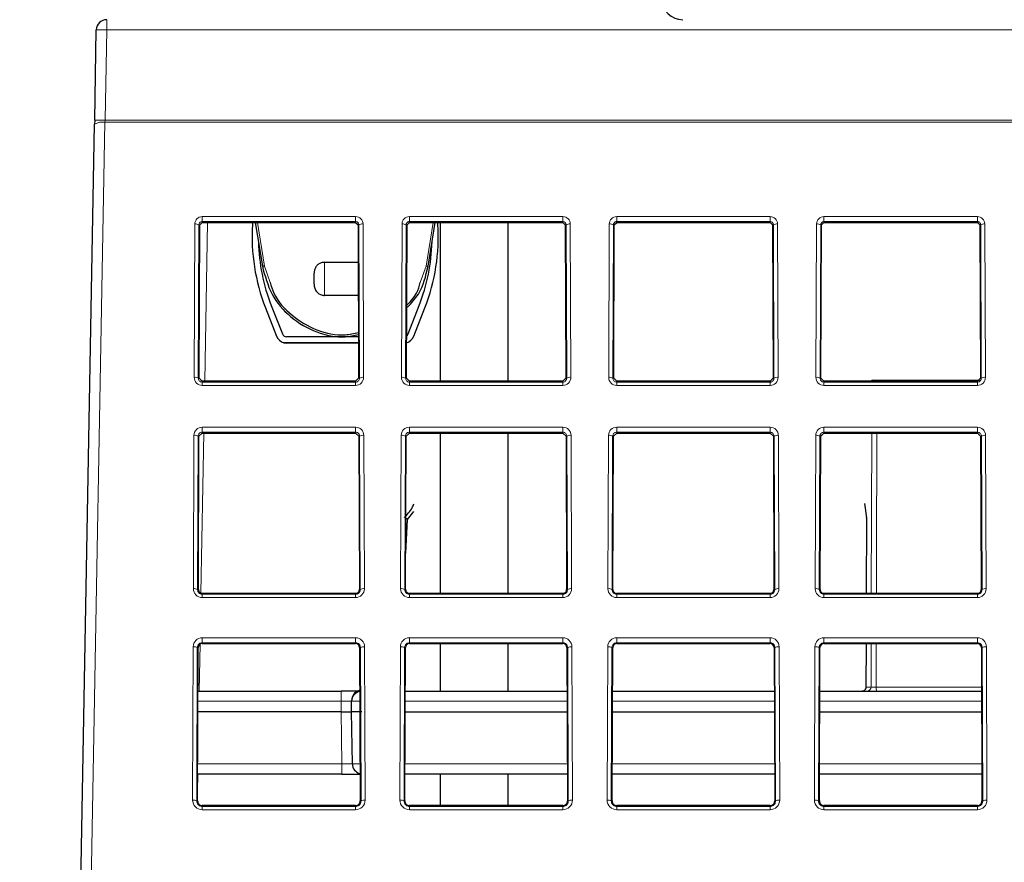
# Paper-space layout 'Blatt5' of a CAD drawing. Header units: millimetres. Extents: x 5 to 418, y 2 to 292.
# Tile 6 of 29: x 143 to 175, y 193 to 220. Entities that reach past the tile are written whole.
import ezdxf

# ---------------------------------------------------------------- set-up
doc = ezdxf.new("R2010")
doc.units = ezdxf.units.MM
doc.layers.add('SLD-0', color=7, linetype='Continuous')
doc.styles.add('SLDTEXTSTYLE0', font='TXT', dxfattribs={"width": 0.605})
doc.dimstyles.new('SLDDIMSTYLE4', dxfattribs={"dimtxt": 4.10931, "dimasz": 3.302, "dimexe": 0, "dimexo": 0.0625, "dimgap": 1.027327, "dimtad": 1, "dimlfac": 1.5, "dimrnd": 1e-09, "dimzin": 12, "dimdsep": 46, "dimtxsty": 'SLDTEXTSTYLE0', "dimsah": 1, "dimcen": 0.09, "dimadec": 0, "dimazin": 3, "dimtfac": 1, "dimtofl": 0, "dimtmove": 0, "dimatfit": 3, "dimfxl": 1, "dimfrac": 2, "dimtolj": 1, "dimtzin": 12, "dimarcsym": 0})

# ---------------------------------------------------------------- blocks, each defined once
blk = doc.blocks.new('_D_22')
at = {"layer": 'SLD-0', "color": 7}
for p, q in [((125.674, 135.231), (125.674, 269.424)), ((310.341, 135.218), (310.341, 269.424)), ((310.341, 268.424), (125.674, 268.424))]:
    blk.add_line(p, q, dxfattribs=at)
for points in [[(125.674, 268.424), (128.976, 267.916), (128.976, 268.932)], [(310.341, 268.424), (307.039, 268.932), (307.039, 267.916)]]:
    blk.add_solid(points, dxfattribs=at)
at = {"layer": 'SLD-0', "color": 7, "insert": (213.304, 273.881), "char_height": 4.2333, "attachment_point": 1, "style": 'SLDTEXTSTYLE0'}
blk.add_mtext('277', dxfattribs=at)
blk = doc.blocks.new('_D_30')
at = {"layer": 'SLD-0', "color": 7}
for p, q in [((170.996, 257.13), (108.11, 257.13)), ((109.11, 134.33), (109.11, 257.13)), ((146.008, 134.33), (108.11, 134.33))]:
    blk.add_line(p, q, dxfattribs=at)
for points in [[(109.11, 257.13), (108.602, 253.828), (109.618, 253.828)], [(109.11, 134.33), (109.618, 137.632), (108.602, 137.632)]]:
    blk.add_solid(points, dxfattribs=at)
at = {"layer": 'SLD-0', "color": 7, "insert": (103.653, 188.675), "char_height": 4.2333, "attachment_point": 1, "rotation": 90, "style": 'SLDTEXTSTYLE0'}
blk.add_mtext('184,2', dxfattribs=at)

psp = doc.layouts.new('Blatt5')

# ---------------------------------------------------------------- linework, layer by layer
at = {"color": 7, "linetype": 'Continuous', "lineweight": 18}
for p, q in [((145.8018, 219.9969), (145.8018, 219.6694)), ((145.8018, 219.6694), (145.7496, 216.7606)), ((290.2136, 219.6694), (145.8018, 219.6694)), ((145.7473, 216.6971), (144.79, 163.3637)), ((145.7496, 216.7606), (145.7473, 216.6971)), ((290.2681, 216.6971), (145.7473, 216.6971)), ((145.7496, 216.7606), (290.2658, 216.7606)), ((148.8744, 213.6634), (153.8077, 213.6634)), ((148.8744, 213.5023), (148.8744, 213.6634)), ((153.8077, 213.5023), (148.8744, 213.5023)), ((148.8744, 213.4755), (148.8744, 213.5023)), ((148.9542, 208.366), (149.0434, 213.4755)), ((150.6478, 213.4755), (150.8749, 212.0725)), ((153.8077, 213.5023), (153.8077, 213.6634)), ((153.8077, 213.4755), (153.8077, 213.5023)), ((155.541, 213.6634), (160.4744, 213.6634)), ((155.541, 213.5023), (155.541, 213.6634)), ((160.4744, 213.5023), (155.541, 213.5023)), ((155.541, 213.4755), (155.541, 213.5023)), ((156.0739, 212.0725), (156.301, 213.4755)), ((160.4744, 213.5023), (160.4744, 213.6634)), ((160.4744, 213.4755), (160.4744, 213.5023)), ((162.2077, 213.6634), (167.141, 213.6634)), ((162.2077, 213.5023), (162.2077, 213.6634)), ((167.141, 213.5023), (162.2077, 213.5023)), ((162.2077, 213.4755), (162.2077, 213.5023)), ((167.141, 213.5023), (167.141, 213.6634)), ((167.141, 213.4755), (167.141, 213.5023)), ((168.8744, 213.6634), (173.8077, 213.6634)), ((168.8744, 213.5023), (168.8744, 213.6634)), ((173.8077, 213.5023), (168.8744, 213.5023)), ((168.8744, 213.4755), (168.8744, 213.5023)), ((173.8077, 213.5023), (173.8077, 213.6634)), ((173.8077, 213.4755), (173.8077, 213.5023)), ((148.6165, 208.4913), (148.6348, 213.4246)), ((148.7681, 213.3969), (148.7498, 208.4636)), ((148.7955, 213.3969), (148.7681, 213.3969)), ((153.8866, 213.3969), (153.914, 213.3969)), ((153.9323, 208.4636), (153.914, 213.3969)), ((154.0473, 213.4246), (154.0656, 208.4913)), ((155.2831, 208.4913), (155.3014, 213.4246)), ((155.4347, 213.3969), (155.4164, 208.4636)), ((155.4621, 213.3969), (155.4347, 213.3969)), ((160.5533, 213.3969), (160.5807, 213.3969)), ((160.599, 208.4636), (160.5807, 213.3969)), ((160.714, 213.4246), (160.7323, 208.4913)), ((161.9498, 208.4913), (161.9681, 213.4246)), ((162.1014, 213.3969), (162.0831, 208.4636)), ((162.1288, 213.3969), (162.1014, 213.3969)), ((167.2199, 213.3969), (167.2473, 213.3969)), ((167.2656, 208.4636), (167.2473, 213.3969)), ((167.3806, 213.4246), (167.3989, 208.4913)), ((168.6165, 208.4913), (168.6348, 213.4246)), ((168.7681, 213.3969), (168.7498, 208.4636)), ((168.7955, 213.3969), (168.7681, 213.3969)), ((173.8866, 213.3969), (173.914, 213.3969)), ((173.9323, 208.4636), (173.914, 213.3969)), ((174.0473, 213.4246), (174.0656, 208.4913)), ((150.8749, 212.0725), (151.0588, 211.5471)), ((155.8899, 211.5471), (156.0739, 212.0725)), ((148.7772, 208.4636), (148.7498, 208.4636)), ((153.9049, 208.4636), (153.9323, 208.4636)), ((155.4438, 208.4636), (155.4164, 208.4636)), ((160.5716, 208.4636), (160.599, 208.4636)), ((162.1105, 208.4636), (162.0831, 208.4636)), ((167.2382, 208.4636), (167.2656, 208.4636)), ((168.7772, 208.4636), (168.7498, 208.4636)), ((173.9049, 208.4636), (173.9323, 208.4636)), ((148.8744, 208.366), (148.8744, 208.338)), ((148.8744, 208.2324), (148.8744, 208.338)), ((148.8744, 208.338), (153.8077, 208.338)), ((153.8077, 208.2324), (148.8744, 208.2324)), ((153.8077, 208.366), (153.8077, 208.338)), ((153.8077, 208.2324), (153.8077, 208.338)), ((155.541, 208.366), (155.541, 208.338)), ((155.541, 208.2324), (155.541, 208.338)), ((155.541, 208.338), (160.4744, 208.338)), ((160.4744, 208.2324), (155.541, 208.2324)), ((160.4744, 208.366), (160.4744, 208.338)), ((160.4744, 208.2324), (160.4744, 208.338)), ((162.2077, 208.366), (162.2077, 208.338)), ((162.2077, 208.2324), (162.2077, 208.338)), ((162.2077, 208.338), (167.141, 208.338)), ((167.141, 208.2324), (162.2077, 208.2324)), ((167.141, 208.366), (167.141, 208.338)), ((167.141, 208.2324), (167.141, 208.338)), ((168.8744, 208.366), (168.8744, 208.338)), ((168.8744, 208.2324), (168.8744, 208.338)), ((168.8744, 208.338), (173.8077, 208.338)), ((173.8077, 208.2324), (168.8744, 208.2324)), ((173.8077, 208.366), (173.8077, 208.338)), ((173.8077, 208.2324), (173.8077, 208.338)), ((148.8744, 206.8885), (153.8077, 206.8885)), ((148.8744, 206.7275), (148.8744, 206.8885)), ((153.8077, 206.7275), (153.8077, 206.8885)), ((155.541, 206.8885), (160.4744, 206.8885)), ((155.541, 206.7275), (155.541, 206.8885)), ((160.4744, 206.7275), (160.4744, 206.8885)), ((162.2077, 206.8885), (167.141, 206.8885)), ((162.2077, 206.7275), (162.2077, 206.8885)), ((167.141, 206.7275), (167.141, 206.8885)), ((168.8744, 206.8885), (173.8077, 206.8885)), ((168.8744, 206.7275), (168.8744, 206.8885)), ((173.8077, 206.7275), (173.8077, 206.8885)), ((148.5912, 201.6913), (148.6095, 206.6246)), ((148.7428, 206.5969), (148.7245, 201.6636)), ((148.7703, 206.5969), (148.7428, 206.5969)), ((148.8352, 201.5472), (148.9251, 206.7007)), ((153.8077, 206.7275), (148.8744, 206.7275)), ((148.8744, 206.7007), (148.8744, 206.7275)), ((153.8077, 206.7007), (153.8077, 206.7275)), ((153.9118, 206.5969), (153.9392, 206.5969)), ((153.9575, 201.6636), (153.9392, 206.5969)), ((154.0725, 206.6246), (154.0908, 201.6913)), ((155.2579, 201.6913), (155.2762, 206.6246)), ((155.4095, 206.5969), (155.3912, 201.6636)), ((155.4369, 206.5969), (155.4095, 206.5969)), ((160.4744, 206.7275), (155.541, 206.7275)), ((155.541, 206.7007), (155.541, 206.7275)), ((160.4744, 206.7007), (160.4744, 206.7275)), ((160.5785, 206.5969), (160.6059, 206.5969)), ((160.6242, 201.6636), (160.6059, 206.5969)), ((160.7392, 206.6246), (160.7575, 201.6913)), ((161.9246, 201.6913), (161.9429, 206.6246)), ((162.0762, 206.5969), (162.0579, 201.6636)), ((162.1036, 206.5969), (162.0762, 206.5969)), ((167.141, 206.7275), (162.2077, 206.7275)), ((162.2077, 206.7007), (162.2077, 206.7275)), ((167.141, 206.7007), (167.141, 206.7275)), ((167.2451, 206.5969), (167.2725, 206.5969)), ((167.2909, 201.6636), (167.2725, 206.5969)), ((167.4059, 206.6246), (167.4242, 201.6913)), ((168.5912, 201.6913), (168.6095, 206.6246)), ((168.7428, 206.5969), (168.7245, 201.6636)), ((168.7703, 206.5969), (168.7428, 206.5969)), ((173.8077, 206.7275), (168.8744, 206.7275)), ((168.8744, 206.7007), (168.8744, 206.7275)), ((170.3959, 201.5407), (170.4116, 206.7007)), ((173.8077, 206.7007), (173.8077, 206.7275)), ((173.9118, 206.5969), (173.9392, 206.5969)), ((173.9575, 201.6636), (173.9392, 206.5969)), ((174.0725, 206.6246), (174.0908, 201.6913)), ((170.246, 203.976), (170.2386, 201.5407)), ((148.7519, 201.6636), (148.7245, 201.6636)), ((148.8744, 201.5407), (148.8744, 201.5127)), ((148.8744, 201.4071), (148.8744, 201.5127)), ((148.8744, 201.5127), (153.8077, 201.5127)), ((153.8077, 201.5407), (153.8077, 201.5127)), ((153.8077, 201.4071), (153.8077, 201.5127)), ((153.9301, 201.6636), (153.9575, 201.6636)), ((155.4186, 201.6636), (155.3912, 201.6636)), ((155.541, 201.5407), (155.541, 201.5127)), ((155.541, 201.4071), (155.541, 201.5127)), ((155.541, 201.5127), (160.4744, 201.5127)), ((160.4744, 201.5407), (160.4744, 201.5127)), ((160.4744, 201.4071), (160.4744, 201.5127)), ((160.5968, 201.6636), (160.6242, 201.6636)), ((162.0853, 201.6636), (162.0579, 201.6636)), ((162.2077, 201.5407), (162.2077, 201.5127)), ((162.2077, 201.4071), (162.2077, 201.5127)), ((162.2077, 201.5127), (167.141, 201.5127)), ((167.141, 201.5407), (167.141, 201.5127)), ((167.141, 201.4071), (167.141, 201.5127)), ((167.2635, 201.6636), (167.2909, 201.6636)), ((168.7519, 201.6636), (168.7245, 201.6636)), ((168.8744, 201.5407), (168.8744, 201.5127)), ((168.8744, 201.4071), (168.8744, 201.5127)), ((168.8744, 201.5127), (173.8077, 201.5127)), ((173.8077, 201.5407), (173.8077, 201.5127)), ((173.8077, 201.4071), (173.8077, 201.5127)), ((173.9301, 201.6636), (173.9575, 201.6636)), ((153.8077, 201.4071), (148.8744, 201.4071)), ((160.4744, 201.4071), (155.541, 201.4071)), ((167.141, 201.4071), (162.2077, 201.4071)), ((173.8077, 201.4071), (168.8744, 201.4071)), ((148.7802, 198.3969), (148.8066, 199.9066)), ((148.8744, 200.1136), (153.8077, 200.1136)), ((148.8744, 199.9526), (148.8744, 200.1136)), ((153.8077, 199.9526), (148.8744, 199.9526)), ((148.8744, 199.9258), (148.8744, 199.9526)), ((153.8077, 199.9526), (153.8077, 200.1136)), ((153.8077, 199.9258), (153.8077, 199.9526)), ((155.541, 200.1136), (160.4744, 200.1136)), ((155.541, 199.9526), (155.541, 200.1136)), ((160.4744, 199.9526), (155.541, 199.9526)), ((155.541, 199.9258), (155.541, 199.9526)), ((160.4744, 199.9526), (160.4744, 200.1136)), ((160.4744, 199.9258), (160.4744, 199.9526)), ((162.2077, 200.1136), (167.141, 200.1136)), ((162.2077, 199.9526), (162.2077, 200.1136)), ((167.141, 199.9526), (162.2077, 199.9526)), ((162.2077, 199.9258), (162.2077, 199.9526)), ((167.141, 199.9526), (167.141, 200.1136)), ((167.141, 199.9258), (167.141, 199.9526)), ((168.8744, 200.1136), (173.8077, 200.1136)), ((168.8744, 199.9526), (168.8744, 200.1136)), ((173.8077, 199.9526), (168.8744, 199.9526)), ((168.8744, 199.9258), (168.8744, 199.9526)), ((170.2337, 199.9258), (170.2294, 198.5279)), ((170.3868, 198.5279), (170.391, 199.9258)), ((170.5562, 199.9258), (170.5516, 198.5233)), ((173.8077, 199.9526), (173.8077, 200.1136)), ((173.8077, 199.9258), (173.8077, 199.9526)), ((148.566, 194.8913), (148.5843, 199.8246)), ((148.7176, 199.7969), (148.6993, 194.8636)), ((148.745, 199.7969), (148.7176, 199.7969)), ((153.937, 199.7969), (153.9644, 199.7969)), ((153.9827, 194.8636), (153.9644, 199.7969)), ((154.0978, 199.8246), (154.1161, 194.8913)), ((155.2327, 194.8913), (155.251, 199.8246)), ((155.3843, 199.7969), (155.366, 194.8636)), ((155.4117, 199.7969), (155.3843, 199.7969)), ((160.6037, 199.7969), (160.6311, 199.7969)), ((160.6494, 194.8636), (160.6311, 199.7969)), ((160.7644, 199.8246), (160.7827, 194.8913)), ((161.8993, 194.8913), (161.9176, 199.8246)), ((162.051, 199.7969), (162.0326, 194.8636)), ((162.0784, 199.7969), (162.051, 199.7969)), ((167.2704, 199.7969), (167.2978, 199.7969)), ((167.3161, 194.8636), (167.2978, 199.7969)), ((167.4311, 199.8246), (167.4494, 194.8913)), ((168.566, 194.8913), (168.5843, 199.8246)), ((168.7176, 199.7969), (168.6993, 194.8636)), ((168.745, 199.7969), (168.7176, 199.7969)), ((173.937, 199.7969), (173.9644, 199.7969)), ((173.9827, 194.8636), (173.9644, 199.7969)), ((174.0978, 199.8246), (174.1161, 194.8913)), ((153.347, 198.0694), (153.347, 198.3969)), ((153.9077, 198.404), (153.8997, 198.405)), ((170.2294, 198.5279), (170.3868, 198.5279)), ((170.5516, 198.5233), (173.9418, 198.5233)), ((170.583, 198.3969), (170.5794, 198.4006)), ((153.347, 198.0694), (148.7386, 198.0694)), ((153.3411, 197.7303), (153.347, 198.0694)), ((160.6101, 198.0694), (155.4053, 198.0694)), ((167.2768, 198.0694), (162.0719, 198.0694)), ((173.9435, 198.0694), (168.7386, 198.0694)), ((153.3703, 196.0578), (153.3411, 197.7303)), ((148.7312, 196.0578), (153.3703, 196.0578)), ((153.3703, 195.7303), (153.3703, 196.0578)), ((155.3978, 196.0578), (160.6176, 196.0578)), ((162.0645, 196.0578), (167.2842, 196.0578)), ((168.7312, 196.0578), (173.9509, 196.0578)), ((148.7289, 195.4592), (148.7337, 195.7303)), ((148.7267, 194.8636), (148.6993, 194.8636)), ((153.9553, 194.8636), (153.9827, 194.8636)), ((155.3934, 194.8636), (155.366, 194.8636)), ((160.622, 194.8636), (160.6494, 194.8636)), ((162.0601, 194.8636), (162.0326, 194.8636)), ((167.2887, 194.8636), (167.3161, 194.8636)), ((168.7267, 194.8636), (168.6993, 194.8636)), ((173.9553, 194.8636), (173.9827, 194.8636)), ((148.8744, 194.7154), (148.8744, 194.6874)), ((148.8744, 194.5818), (148.8744, 194.6874)), ((148.8744, 194.6874), (153.8077, 194.6874)), ((153.8077, 194.5818), (148.8744, 194.5818)), ((153.8077, 194.7154), (153.8077, 194.6874)), ((153.8077, 194.5818), (153.8077, 194.6874)), ((155.541, 194.7154), (155.541, 194.6874)), ((155.541, 194.5818), (155.541, 194.6874)), ((155.541, 194.6874), (160.4744, 194.6874)), ((160.4744, 194.5818), (155.541, 194.5818)), ((160.4744, 194.7154), (160.4744, 194.6874)), ((160.4744, 194.5818), (160.4744, 194.6874)), ((162.2077, 194.7154), (162.2077, 194.6874)), ((162.2077, 194.5818), (162.2077, 194.6874)), ((162.2077, 194.6874), (167.141, 194.6874)), ((167.141, 194.5818), (162.2077, 194.5818)), ((167.141, 194.7154), (167.141, 194.6874)), ((167.141, 194.5818), (167.141, 194.6874)), ((168.8744, 194.7154), (168.8744, 194.6874)), ((168.8744, 194.5818), (168.8744, 194.6874)), ((168.8744, 194.6874), (173.8077, 194.6874)), ((173.8077, 194.5818), (168.8744, 194.5818)), ((173.8077, 194.7154), (173.8077, 194.6874)), ((173.8077, 194.5818), (173.8077, 194.6874))]:
    psp.add_line(p, q, dxfattribs=at)
at = {"color": 7, "linetype": 'Continuous', "lineweight": 25}
for p, q in [((145.4163, 216.7608), (145.4685, 219.6696)), ((144.4567, 163.3004), (145.414, 216.6338)), ((145.4163, 216.7608), (145.414, 216.6338)), ((148.7955, 213.3969), (148.8744, 213.4755)), ((148.8744, 213.4755), (153.8077, 213.4755)), ((150.4965, 213.4755), (150.4926, 213.4071)), ((150.5808, 213.4755), (150.8091, 212.0655)), ((153.8077, 213.4755), (153.8866, 213.3969)), ((155.4621, 213.3969), (155.541, 213.4755)), ((155.541, 213.4755), (160.4744, 213.4755)), ((156.1397, 212.0655), (156.3679, 213.4755)), ((156.4561, 213.4071), (156.4522, 213.4755)), ((156.5422, 208.366), (156.5422, 213.4755)), ((158.7159, 208.366), (158.7159, 213.4755)), ((160.4744, 213.4755), (160.5533, 213.3969)), ((162.1288, 213.3969), (162.2077, 213.4755)), ((162.2077, 213.4755), (167.141, 213.4755)), ((167.141, 213.4755), (167.2199, 213.3969)), ((168.7955, 213.3969), (168.8744, 213.4755)), ((168.8744, 213.4755), (173.8077, 213.4755)), ((173.8077, 213.4755), (173.8866, 213.3969)), ((148.7772, 208.4636), (148.7955, 213.3969)), ((153.8866, 213.3969), (153.9049, 208.4636)), ((155.4438, 208.4636), (155.4621, 213.3969)), ((160.5533, 213.3969), (160.5716, 208.4636)), ((162.1105, 208.4636), (162.1288, 213.3969)), ((167.2199, 213.3969), (167.2382, 208.4636)), ((168.7772, 208.4636), (168.7955, 213.3969)), ((173.8866, 213.3969), (173.9049, 208.4636)), ((152.8077, 212.1933), (153.891, 212.1933)), ((153.895, 211.1282), (152.8077, 211.1282)), ((150.9098, 210.7294), (151.2676, 209.814)), ((151.0961, 210.8022), (151.4538, 209.8867)), ((155.4949, 209.8867), (155.8526, 210.8022)), ((155.6812, 209.814), (156.0389, 210.7294)), ((153.9, 209.7944), (151.589, 209.7944)), ((153.9006, 209.6063), (151.4994, 209.6063)), ((153.9007, 209.5944), (151.589, 209.5944)), ((155.4493, 209.6063), (155.4481, 209.6063)), ((148.8744, 208.366), (148.7772, 208.4636)), ((153.9049, 208.4636), (153.8077, 208.366)), ((155.541, 208.366), (155.4438, 208.4636)), ((160.5716, 208.4636), (160.4744, 208.366)), ((162.2077, 208.366), (162.1105, 208.4636)), ((167.2382, 208.4636), (167.141, 208.366)), ((168.8744, 208.366), (168.7772, 208.4636)), ((170.4605, 208.3969), (170.545, 208.3969)), ((170.545, 208.3969), (173.8788, 208.3969)), ((173.9049, 208.4636), (173.8077, 208.366)), ((153.8077, 208.366), (148.8744, 208.366)), ((160.4744, 208.366), (155.541, 208.366)), ((167.141, 208.366), (162.2077, 208.366)), ((173.8077, 208.366), (168.8744, 208.366)), ((148.7519, 201.6636), (148.7703, 206.5969)), ((148.7703, 206.5969), (148.8744, 206.7007)), ((148.8744, 206.7007), (153.8077, 206.7007)), ((153.8077, 206.7007), (153.9118, 206.5969)), ((153.9118, 206.5969), (153.9301, 201.6636)), ((155.4186, 201.6636), (155.4369, 206.5969)), ((155.4369, 206.5969), (155.541, 206.7007)), ((155.541, 206.7007), (160.4744, 206.7007)), ((156.5422, 201.5407), (156.5422, 206.7007)), ((158.7159, 201.5407), (158.7159, 206.7007)), ((160.4744, 206.7007), (160.5785, 206.5969)), ((160.5785, 206.5969), (160.5968, 201.6636)), ((162.0853, 201.6636), (162.1036, 206.5969)), ((162.1036, 206.5969), (162.2077, 206.7007)), ((162.2077, 206.7007), (167.141, 206.7007)), ((167.141, 206.7007), (167.2451, 206.5969)), ((167.2451, 206.5969), (167.2635, 201.6636)), ((168.7519, 201.6636), (168.7703, 206.5969)), ((168.7703, 206.5969), (168.8744, 206.7007)), ((168.8744, 206.7007), (173.8077, 206.7007)), ((173.8077, 206.7007), (173.9118, 206.5969)), ((173.9118, 206.5969), (173.9301, 201.6636)), ((170.1731, 204.4375), (170.246, 203.976)), ((155.6691, 204.1777), (155.4688, 203.9178)), ((170.2412, 203.961), (170.2339, 201.5407)), ((155.423, 202.8348), (155.4736, 203.9206)), ((153.8077, 201.5407), (148.8744, 201.5407)), ((160.4744, 201.5407), (155.541, 201.5407)), ((167.141, 201.5407), (162.2077, 201.5407)), ((173.8077, 201.5407), (168.8744, 201.5407)), ((148.8744, 199.9258), (153.8077, 199.9258)), ((155.541, 199.9258), (160.4744, 199.9258)), ((156.5422, 198.3969), (156.5422, 199.9258)), ((158.7159, 198.3969), (158.7159, 199.9258)), ((162.2077, 199.9258), (167.141, 199.9258)), ((168.8744, 199.9258), (173.8077, 199.9258)), ((170.229, 199.9258), (170.2247, 198.526)), ((148.7267, 194.8636), (148.745, 199.7969)), ((153.937, 199.7969), (153.9553, 194.8636)), ((155.3934, 194.8636), (155.4117, 199.7969)), ((160.6037, 199.7969), (160.622, 194.8636)), ((162.0601, 194.8636), (162.0784, 199.7969)), ((167.2704, 199.7969), (167.2887, 194.8636)), ((168.7267, 194.8636), (168.745, 199.7969)), ((173.937, 199.7969), (173.9553, 194.8636)), ((148.7398, 198.3969), (153.347, 198.3969)), ((153.8736, 198.3969), (153.347, 198.3969)), ((155.4065, 198.3969), (160.6089, 198.3969)), ((162.0732, 198.3969), (167.2756, 198.3969)), ((168.7398, 198.3969), (173.9422, 198.3969)), ((170.5794, 198.4006), (173.9422, 198.4006)), ((153.6744, 197.7303), (153.6803, 198.0694)), ((153.3411, 197.7303), (148.7374, 197.7303)), ((153.3411, 197.7303), (153.6744, 197.7303)), ((154.0076, 197.7303), (153.6744, 197.7303)), ((153.7036, 196.0578), (153.6744, 197.7303)), ((155.404, 197.7303), (160.6114, 197.7303)), ((162.0707, 197.7303), (167.278, 197.7303)), ((168.7374, 197.7303), (173.9447, 197.7303)), ((153.3703, 195.7303), (148.7299, 195.7303)), ((153.3703, 195.7303), (153.9521, 195.7303)), ((160.6188, 195.7303), (155.3966, 195.7303)), ((156.5422, 194.7154), (156.5422, 195.7303)), ((158.7159, 194.7154), (158.7159, 195.7303)), ((167.2855, 195.7303), (162.0633, 195.7303)), ((173.9521, 195.7303), (168.7299, 195.7303)), ((153.8077, 194.7154), (148.8744, 194.7154)), ((160.4744, 194.7154), (155.541, 194.7154)), ((167.141, 194.7154), (162.2077, 194.7154)), ((173.8077, 194.7154), (168.8744, 194.7154))]:
    psp.add_line(p, q, dxfattribs=at)
at = {"color": 7, "linetype": 'Continuous', "lineweight": 18, "flags": 128}
for points in [[(170.578, 206.7007), (170.5651, 202.6792), (170.5614, 201.5407)], [(170.2247, 198.526), (170.2251, 198.5265), (170.2294, 198.5279)]]:
    psp.add_lwpolyline(points, dxfattribs=at)
at = {"color": 7, "linetype": 'Continuous', "lineweight": 25}
for centre, radius, start, end in [((164.3295, 220.6636), 0.6667, 181, 270), ((145.8018, 219.6636), 0.3333, 90, 178.97172), ((156.7467, 213.0103), 6.2667, 176.369, 201.34356), ((150.202, 213.0103), 6.2667, 338.65644, 3.631), ((156.7467, 213.0103), 6.0667, 181.5182, 201.34356), ((150.202, 213.0103), 6.0667, 338.65644, 358.4818), ((151.589, 209.9396), 0.3452, 201.34356, 254.94797), ((151.589, 209.9396), 0.1452, 201.34356, 270), ((155.3597, 209.9396), 0.1452, 307.91971, 338.65644), ((155.3597, 209.9396), 0.3452, 285.05203, 338.65644), ((151.589, 209.9396), 0.3452, 254.94797, 270), ((170.4605, 208.2636), 0.1333, 90, 129.79189), ((148.8744, 201.6631), 0.1224, 179.78742, 270), ((153.8077, 201.6631), 0.1224, 270, 0.21258), ((155.541, 201.6631), 0.1224, 179.78742, 270), ((160.4744, 201.6631), 0.1224, 270, 0.21258), ((162.2077, 201.6631), 0.1224, 179.78742, 270), ((167.141, 201.6631), 0.1224, 270, 0.21258), ((168.8744, 201.6631), 0.1224, 179.78742, 270), ((173.8077, 201.6631), 0.1224, 270, 0.21258), ((148.8744, 199.7964), 0.1293, 90, 179.78742), ((153.8077, 199.7964), 0.1293, 0.21258, 90), ((155.541, 199.7964), 0.1293, 90, 179.78742), ((160.4744, 199.7964), 0.1293, 0.21258, 90), ((162.2077, 199.7964), 0.1293, 90, 179.78742), ((167.141, 199.7964), 0.1293, 0.21258, 90), ((168.8744, 199.7964), 0.1293, 90, 179.78742), ((173.8077, 199.7964), 0.1293, 0.21258, 90), ((154.0136, 198.0636), 0.3333, 102.35154, 179), ((154.0141, 198.0946), 0.3333, 108.96862, 179.01217), ((153.8466, 198.5303), 0.1333, 270, 315.70848), ((154.0368, 196.0636), 0.3333, 181, 255.27051), ((148.8744, 194.863), 0.1476, 179.78742, 270), ((153.8077, 194.863), 0.1476, 270, 0.21258), ((155.541, 194.863), 0.1476, 179.78742, 270), ((160.4744, 194.863), 0.1476, 270, 0.21258), ((162.2077, 194.863), 0.1476, 179.78742, 270), ((167.141, 194.863), 0.1476, 270, 0.21258), ((168.8744, 194.863), 0.1476, 179.78742, 270), ((173.8077, 194.863), 0.1476, 270, 0.21258)]:
    psp.add_arc(centre, radius, start, end, dxfattribs=at)
at = {"color": 7, "linetype": 'Continuous', "lineweight": 18}
for centre, radius, start, end in [((145.6328, 214.8937), 4.7787, 87.97335, 91.9701), ((145.66, 216.2477), 0.4578, 79.0116, 122.50395), ((145.5806, 211.9849), 4.7787, 87.97335, 91.9701), ((148.8744, 213.4238), 0.2396, 90, 179.78742), ((153.8077, 213.4238), 0.2396, 0.21258, 90), ((155.541, 213.4238), 0.2396, 90, 179.78742), ((160.4744, 213.4238), 0.2396, 0.21258, 90), ((162.2077, 213.4238), 0.2396, 90, 179.78742), ((167.141, 213.4238), 0.2396, 0.21258, 90), ((168.8744, 213.4238), 0.2396, 90, 179.78742), ((173.8077, 213.4238), 0.2396, 0.21258, 90), ((148.6652, 213.2368), 0.1903, 57.28991, 99.21634), ((154.0168, 213.2368), 0.1903, 80.78366, 122.71009), ((155.3319, 213.2368), 0.1903, 57.28991, 99.21634), ((160.6835, 213.2368), 0.1903, 80.78366, 122.71009), ((161.9986, 213.2368), 0.1903, 57.28991, 99.21634), ((167.3502, 213.2368), 0.1903, 80.78366, 122.71009), ((168.6652, 213.2368), 0.1903, 57.28991, 99.21634), ((174.0168, 213.2368), 0.1903, 80.78366, 122.71009), ((156.1389, 212.3718), 0.3063, 257.74108, 270.14406), ((148.6469, 208.3035), 0.1903, 57.28991, 99.21634), ((148.8744, 208.4904), 0.2579, 179.78742, 270), ((153.8077, 208.4904), 0.2579, 270, 0.21258), ((154.0351, 208.3035), 0.1903, 80.78366, 122.71009), ((155.3136, 208.3035), 0.1903, 57.28991, 99.21634), ((155.541, 208.4904), 0.2579, 179.78742, 270), ((160.4744, 208.4904), 0.2579, 270, 0.21258), ((160.7018, 208.3035), 0.1903, 80.78366, 122.71009), ((161.9803, 208.3035), 0.1903, 57.28991, 99.21634), ((162.2077, 208.4904), 0.2579, 179.78742, 270), ((167.141, 208.4904), 0.2579, 270, 0.21258), ((167.3685, 208.3035), 0.1903, 80.78366, 122.71009), ((168.6469, 208.3035), 0.1903, 57.28991, 99.21634), ((168.8744, 208.4904), 0.2579, 179.78742, 270), ((170.4609, 208.2708), 0.1261, 90.15246, 130.96011), ((170.5454, 208.2708), 0.1261, 90.15246, 130.96011), ((170.5303, 208.3602), 0.0395, 8.44466, 68.11933), ((173.8077, 208.4904), 0.2579, 270, 0.21258), ((174.0351, 208.3035), 0.1903, 80.78366, 122.71009), ((148.8744, 206.6237), 0.2648, 90, 179.78742), ((153.8077, 206.6237), 0.2648, 0.21258, 90), ((155.541, 206.6237), 0.2648, 90, 179.78742), ((160.4744, 206.6237), 0.2648, 0.21258, 90), ((162.2077, 206.6237), 0.2648, 90, 179.78742), ((167.141, 206.6237), 0.2648, 0.21258, 90), ((168.8744, 206.6237), 0.2648, 90, 179.78742), ((173.8077, 206.6237), 0.2648, 0.21258, 90), ((148.64, 206.4368), 0.1903, 57.28991, 99.21634), ((154.0421, 206.4368), 0.1903, 80.78366, 122.71009), ((155.3067, 206.4368), 0.1903, 57.28991, 99.21634), ((160.7087, 206.4368), 0.1903, 80.78366, 122.71009), ((161.9733, 206.4368), 0.1903, 57.28991, 99.21634), ((167.3754, 206.4368), 0.1903, 80.78366, 122.71009), ((168.64, 206.4368), 0.1903, 57.28991, 99.21634), ((174.0421, 206.4368), 0.1903, 80.78366, 122.71009), ((148.6217, 201.5035), 0.1903, 57.28991, 99.21634), ((148.8744, 201.6903), 0.2831, 179.78742, 270), ((153.8077, 201.6903), 0.2831, 270, 0.21258), ((154.0604, 201.5035), 0.1903, 80.78366, 122.71009), ((155.2884, 201.5035), 0.1903, 57.28991, 99.21634), ((155.541, 201.6903), 0.2831, 179.78742, 270), ((160.4744, 201.6903), 0.2831, 270, 0.21258), ((160.727, 201.5035), 0.1903, 80.78366, 122.71009), ((161.955, 201.5035), 0.1903, 57.28991, 99.21634), ((162.2077, 201.6903), 0.2831, 179.78742, 270), ((167.141, 201.6903), 0.2831, 270, 0.21258), ((167.3937, 201.5035), 0.1903, 80.78366, 122.71009), ((168.6217, 201.5035), 0.1903, 57.28991, 99.21634), ((168.8744, 201.6903), 0.2831, 179.78742, 270), ((173.8077, 201.6903), 0.2831, 270, 0.21258), ((174.0604, 201.5035), 0.1903, 80.78366, 122.71009), ((148.8744, 199.8236), 0.2901, 90, 179.78742), ((153.8077, 199.8236), 0.2901, 0.21258, 90), ((155.541, 199.8236), 0.2901, 90, 179.78742), ((160.4744, 199.8236), 0.2901, 0.21258, 90), ((162.2077, 199.8236), 0.2901, 90, 179.78742), ((167.141, 199.8236), 0.2901, 0.21258, 90), ((168.8744, 199.8236), 0.2901, 90, 179.78742), ((173.8077, 199.8236), 0.2901, 0.21258, 90), ((148.6148, 199.6368), 0.1903, 57.28991, 99.21634), ((154.0673, 199.6368), 0.1903, 80.78366, 122.71009), ((155.2815, 199.6368), 0.1903, 57.28991, 99.21634), ((160.7339, 199.6368), 0.1903, 80.78366, 122.71009), ((161.9481, 199.6368), 0.1903, 57.28991, 99.21634), ((167.4006, 199.6368), 0.1903, 80.78366, 122.71009), ((168.6148, 199.6368), 0.1903, 57.28991, 99.21634), ((174.0673, 199.6368), 0.1903, 80.78366, 122.71009), ((170.2558, 198.5279), 0.131, 271.01221, 0.02339), ((170.7584, 198.5056), 0.2075, 175.10915, 210.38268), ((153.8288, 194.0033), 4.0688, 88.38482, 92.09127), ((153.8422, 198.8999), 2.8455, 267.20707, 272.18947), ((148.5965, 194.7035), 0.1903, 57.28991, 99.21634), ((148.8744, 194.8902), 0.3084, 179.78742, 270), ((153.8077, 194.8902), 0.3084, 270, 0.21258), ((154.0856, 194.7035), 0.1903, 80.78366, 122.71009), ((155.2631, 194.7035), 0.1903, 57.28991, 99.21634), ((155.541, 194.8902), 0.3084, 179.78742, 270), ((160.4744, 194.8902), 0.3084, 270, 0.21258), ((160.7523, 194.7035), 0.1903, 80.78366, 122.71009), ((161.9298, 194.7035), 0.1903, 57.28991, 99.21634), ((162.2077, 194.8902), 0.3084, 179.78742, 270), ((167.141, 194.8902), 0.3084, 270, 0.21258), ((167.4189, 194.7035), 0.1903, 80.78366, 122.71009), ((168.5965, 194.7035), 0.1903, 57.28991, 99.21634), ((168.8744, 194.8902), 0.3084, 179.78742, 270), ((173.8077, 194.8902), 0.3084, 270, 0.21258), ((174.0856, 194.7035), 0.1903, 80.78366, 122.71009)]:
    psp.add_arc(centre, radius, start, end, dxfattribs=at)
for centre, major_axis, start_param, end_param in [((153.3468, 198.0636), (0.3335, 0.0058), 6.2825767, 7.8530684), ((153.3701, 196.0636), (0.3335, -0.0058), 4.7133022, 6.2837939)]:
    psp.add_ellipse(centre, major_axis=major_axis, ratio=0.0174285, start_param=start_param, end_param=end_param, dxfattribs=at)
for points, knots in [([(148.8744, 213.5023), (148.8633, 213.5013), (148.8412, 213.4993), (148.8115, 213.4837), (148.7875, 213.4603), (148.7714, 213.4302), (148.7692, 213.4079), (148.7681, 213.3969)], [0, 0, 0, 0, 0.1892777, 0.3782685, 0.575246, 0.7909261, 1, 1, 1, 1]), ([(153.914, 213.3969), (153.9125, 213.4099), (153.9095, 213.4359), (153.8875, 213.4698), (153.8561, 213.4932), (153.8274, 213.5017), (153.8115, 213.5022), (153.8077, 213.5023)], [0, 0, 0, 0, 0.2469394, 0.4943394, 0.7268287, 0.9349558, 1, 1, 1, 1]), ([(155.541, 213.5023), (155.53, 213.5013), (155.5079, 213.4993), (155.4781, 213.4837), (155.4542, 213.4603), (155.438, 213.4302), (155.4358, 213.4079), (155.4347, 213.3969)], [0, 0, 0, 0, 0.1892777, 0.3782685, 0.575246, 0.7909261, 1, 1, 1, 1]), ([(160.5807, 213.3969), (160.5792, 213.4099), (160.5762, 213.4359), (160.5542, 213.4698), (160.5228, 213.4932), (160.494, 213.5017), (160.4781, 213.5022), (160.4744, 213.5023)], [0, 0, 0, 0, 0.2469394, 0.4943394, 0.7268287, 0.9349558, 1, 1, 1, 1]), ([(162.2077, 213.5023), (162.1966, 213.5013), (162.1745, 213.4993), (162.1448, 213.4837), (162.1209, 213.4603), (162.1047, 213.4302), (162.1025, 213.4079), (162.1014, 213.3969)], [0, 0, 0, 0, 0.1892777, 0.3782685, 0.575246, 0.7909261, 1, 1, 1, 1]), ([(167.2473, 213.3969), (167.2458, 213.4099), (167.2429, 213.4359), (167.2208, 213.4698), (167.1895, 213.4932), (167.1607, 213.5017), (167.1448, 213.5022), (167.141, 213.5023)], [0, 0, 0, 0, 0.2469394, 0.4943394, 0.7268287, 0.9349558, 1, 1, 1, 1]), ([(168.8744, 213.5023), (168.8633, 213.5013), (168.8412, 213.4993), (168.8115, 213.4837), (168.7875, 213.4603), (168.7714, 213.4302), (168.7692, 213.4079), (168.7681, 213.3969)], [0, 0, 0, 0, 0.1892777, 0.3782685, 0.575246, 0.7909261, 1, 1, 1, 1]), ([(173.914, 213.3969), (173.9125, 213.4099), (173.9095, 213.4359), (173.8875, 213.4698), (173.8561, 213.4932), (173.8274, 213.5017), (173.8115, 213.5022), (173.8077, 213.5023)], [0, 0, 0, 0, 0.2469394, 0.4943394, 0.7268287, 0.9349558, 1, 1, 1, 1]), ([(152.8077, 212.1933), (152.8077, 212.1873), (152.8077, 212.1753), (152.8077, 212.1223), (152.8077, 212.0213), (152.8077, 211.8656), (152.8077, 211.6904), (152.8077, 211.5095), (152.8077, 211.3388), (152.8077, 211.1941), (152.8077, 211.1512), (152.8077, 211.1282)], [0, 0, 0, 0, 0.0557548, 0.1109048, 0.2236839, 0.3426944, 0.4659597, 0.5904164, 0.7156837, 0.84763, 1, 1, 1, 1]), ([(148.7498, 208.4636), (148.7512, 208.4485), (148.7542, 208.4184), (148.7787, 208.3786), (148.8143, 208.3506), (148.8487, 208.3391), (148.8686, 208.3383), (148.8744, 208.338)], [0, 0, 0, 0, 0.2396726, 0.4797144, 0.7078909, 0.9161833, 1, 1, 1, 1]), ([(153.8077, 208.338), (153.8208, 208.3393), (153.8471, 208.3417), (153.8824, 208.3605), (153.9105, 208.3886), (153.9291, 208.4243), (153.9312, 208.4507), (153.9323, 208.4636)], [0, 0, 0, 0, 0.1914359, 0.38263, 0.580509, 0.7941304, 1, 1, 1, 1]), ([(155.4164, 208.4636), (155.4179, 208.4485), (155.4208, 208.4184), (155.4454, 208.3786), (155.481, 208.3506), (155.5154, 208.3391), (155.5353, 208.3383), (155.541, 208.338)], [0, 0, 0, 0, 0.2396726, 0.4797144, 0.7078909, 0.9161833, 1, 1, 1, 1]), ([(160.4744, 208.338), (160.4875, 208.3393), (160.5138, 208.3417), (160.549, 208.3605), (160.5771, 208.3886), (160.5957, 208.4243), (160.5979, 208.4507), (160.599, 208.4636)], [0, 0, 0, 0, 0.1914359, 0.38263, 0.580509, 0.7941304, 1, 1, 1, 1]), ([(162.0831, 208.4636), (162.0846, 208.4485), (162.0875, 208.4184), (162.112, 208.3786), (162.1476, 208.3506), (162.182, 208.3391), (162.202, 208.3383), (162.2077, 208.338)], [0, 0, 0, 0, 0.2396726, 0.4797144, 0.7078909, 0.9161833, 1, 1, 1, 1]), ([(167.141, 208.338), (167.1542, 208.3393), (167.1804, 208.3417), (167.2157, 208.3605), (167.2438, 208.3886), (167.2624, 208.4243), (167.2646, 208.4507), (167.2656, 208.4636)], [0, 0, 0, 0, 0.1914359, 0.38263, 0.580509, 0.7941304, 1, 1, 1, 1]), ([(168.7498, 208.4636), (168.7512, 208.4485), (168.7542, 208.4184), (168.7787, 208.3786), (168.8143, 208.3506), (168.8487, 208.3391), (168.8686, 208.3383), (168.8744, 208.338)], [0, 0, 0, 0, 0.2396726, 0.4797144, 0.7078909, 0.9161833, 1, 1, 1, 1]), ([(173.8077, 208.338), (173.8208, 208.3393), (173.8471, 208.3417), (173.8824, 208.3605), (173.9105, 208.3886), (173.9291, 208.4243), (173.9312, 208.4507), (173.9323, 208.4636)], [0, 0, 0, 0, 0.1914359, 0.38263, 0.580509, 0.7941304, 1, 1, 1, 1]), ([(148.8744, 206.7275), (148.8605, 206.7262), (148.8327, 206.7236), (148.7955, 206.7037), (148.7658, 206.674), (148.7466, 206.6368), (148.744, 206.6098), (148.7428, 206.5969)], [0, 0, 0, 0, 0.193884, 0.3875265, 0.5879897, 0.8040428, 1, 1, 1, 1]), ([(153.9392, 206.5969), (153.9374, 206.6127), (153.9339, 206.6444), (153.9076, 206.6858), (153.8698, 206.7149), (153.8339, 206.7264), (153.8133, 206.7272), (153.8077, 206.7275)], [0, 0, 0, 0, 0.2405353, 0.4814246, 0.7109451, 0.9211243, 1, 1, 1, 1]), ([(155.541, 206.7275), (155.5271, 206.7262), (155.4994, 206.7236), (155.4621, 206.7037), (155.4325, 206.674), (155.4132, 206.6368), (155.4107, 206.6098), (155.4095, 206.5969)], [0, 0, 0, 0, 0.193884, 0.3875265, 0.5879897, 0.8040428, 1, 1, 1, 1]), ([(160.6059, 206.5969), (160.6041, 206.6127), (160.6006, 206.6444), (160.5742, 206.6858), (160.5365, 206.7149), (160.5006, 206.7264), (160.48, 206.7272), (160.4744, 206.7275)], [0, 0, 0, 0, 0.2405353, 0.4814246, 0.7109451, 0.9211243, 1, 1, 1, 1]), ([(162.2077, 206.7275), (162.1938, 206.7262), (162.1661, 206.7236), (162.1288, 206.7037), (162.0991, 206.674), (162.0799, 206.6368), (162.0774, 206.6098), (162.0762, 206.5969)], [0, 0, 0, 0, 0.193884, 0.3875265, 0.5879897, 0.8040428, 1, 1, 1, 1]), ([(167.2725, 206.5969), (167.2708, 206.6127), (167.2672, 206.6444), (167.2409, 206.6858), (167.2032, 206.7149), (167.1672, 206.7264), (167.1467, 206.7272), (167.141, 206.7275)], [0, 0, 0, 0, 0.2405353, 0.4814246, 0.7109451, 0.9211243, 1, 1, 1, 1]), ([(168.8744, 206.7275), (168.8605, 206.7262), (168.8327, 206.7236), (168.7955, 206.7037), (168.7658, 206.674), (168.7466, 206.6368), (168.744, 206.6098), (168.7428, 206.5969)], [0, 0, 0, 0, 0.193884, 0.3875265, 0.5879897, 0.8040428, 1, 1, 1, 1]), ([(173.9392, 206.5969), (173.9374, 206.6127), (173.9339, 206.6444), (173.9076, 206.6858), (173.8698, 206.7149), (173.8339, 206.7264), (173.8133, 206.7272), (173.8077, 206.7275)], [0, 0, 0, 0, 0.2405353, 0.4814246, 0.7109451, 0.9211243, 1, 1, 1, 1]), ([(148.7245, 201.6636), (148.727, 201.6424), (148.7315, 201.6032), (148.7656, 201.555), (148.8096, 201.5241), (148.8486, 201.5134), (148.8699, 201.5128), (148.8744, 201.5127)], [0, 0, 0, 0, 0.2783142, 0.5149699, 0.7383807, 0.945115, 1, 1, 1, 1]), ([(153.8077, 201.5127), (153.8236, 201.5142), (153.8554, 201.5172), (153.8981, 201.5401), (153.9319, 201.5744), (153.9538, 201.6173), (153.9563, 201.6486), (153.9575, 201.6636)], [0, 0, 0, 0, 0.1940397, 0.3878726, 0.5882435, 0.8021647, 1, 1, 1, 1]), ([(155.3912, 201.6636), (155.3936, 201.6424), (155.3982, 201.6032), (155.4322, 201.555), (155.4763, 201.5241), (155.5153, 201.5134), (155.5366, 201.5128), (155.541, 201.5127)], [0, 0, 0, 0, 0.2783142, 0.5149699, 0.7383807, 0.945115, 1, 1, 1, 1]), ([(160.4744, 201.5127), (160.4903, 201.5142), (160.522, 201.5172), (160.5647, 201.5401), (160.5986, 201.5744), (160.6205, 201.6173), (160.623, 201.6486), (160.6242, 201.6636)], [0, 0, 0, 0, 0.1940397, 0.3878726, 0.5882435, 0.8021647, 1, 1, 1, 1]), ([(162.0579, 201.6636), (162.0603, 201.6424), (162.0648, 201.6032), (162.0989, 201.555), (162.143, 201.5241), (162.1819, 201.5134), (162.2032, 201.5128), (162.2077, 201.5127)], [0, 0, 0, 0, 0.2783142, 0.5149699, 0.7383807, 0.945115, 1, 1, 1, 1]), ([(167.141, 201.5127), (167.1569, 201.5142), (167.1887, 201.5172), (167.2314, 201.5401), (167.2653, 201.5744), (167.2871, 201.6173), (167.2896, 201.6486), (167.2909, 201.6636)], [0, 0, 0, 0, 0.1940397, 0.3878726, 0.5882435, 0.8021647, 1, 1, 1, 1]), ([(168.7245, 201.6636), (168.727, 201.6424), (168.7315, 201.6032), (168.7656, 201.555), (168.8096, 201.5241), (168.8486, 201.5134), (168.8699, 201.5128), (168.8744, 201.5127)], [0, 0, 0, 0, 0.2783142, 0.5149699, 0.7383807, 0.945115, 1, 1, 1, 1]), ([(173.8077, 201.5127), (173.8236, 201.5142), (173.8554, 201.5172), (173.8981, 201.5401), (173.9319, 201.5744), (173.9538, 201.6173), (173.9563, 201.6486), (173.9575, 201.6636)], [0, 0, 0, 0, 0.1940397, 0.3878726, 0.5882435, 0.8021647, 1, 1, 1, 1]), ([(148.8744, 199.9526), (148.8577, 199.951), (148.8245, 199.9479), (148.7798, 199.924), (148.7444, 199.8881), (148.7219, 199.8438), (148.719, 199.8119), (148.7176, 199.7969)], [0, 0, 0, 0, 0.1959656, 0.3917247, 0.5942945, 0.8103399, 1, 1, 1, 1]), ([(153.9644, 199.7969), (153.9618, 199.8181), (153.9569, 199.858), (153.9221, 199.9077), (153.8763, 199.9403), (153.8353, 199.9518), (153.8127, 199.9524), (153.8077, 199.9526)], [0, 0, 0, 0, 0.2682804, 0.5062299, 0.7317925, 0.9409523, 1, 1, 1, 1]), ([(155.541, 199.9526), (155.5244, 199.951), (155.4912, 199.9479), (155.4465, 199.924), (155.411, 199.8881), (155.3885, 199.8438), (155.3856, 199.8119), (155.3843, 199.7969)], [0, 0, 0, 0, 0.1959656, 0.3917247, 0.5942945, 0.8103399, 1, 1, 1, 1]), ([(160.6311, 199.7969), (160.6285, 199.8181), (160.6235, 199.858), (160.5888, 199.9077), (160.543, 199.9403), (160.502, 199.9518), (160.4793, 199.9524), (160.4744, 199.9526)], [0, 0, 0, 0, 0.2682804, 0.5062299, 0.7317925, 0.9409523, 1, 1, 1, 1]), ([(162.2077, 199.9526), (162.1911, 199.951), (162.1579, 199.9479), (162.1131, 199.924), (162.0777, 199.8881), (162.0552, 199.8438), (162.0523, 199.8119), (162.051, 199.7969)], [0, 0, 0, 0, 0.1959656, 0.3917247, 0.5942945, 0.8103399, 1, 1, 1, 1]), ([(167.2978, 199.7969), (167.2952, 199.8181), (167.2902, 199.858), (167.2555, 199.9077), (167.2096, 199.9403), (167.1686, 199.9518), (167.146, 199.9524), (167.141, 199.9526)], [0, 0, 0, 0, 0.2682804, 0.5062299, 0.7317925, 0.9409523, 1, 1, 1, 1]), ([(168.8744, 199.9526), (168.8577, 199.951), (168.8245, 199.9479), (168.7798, 199.924), (168.7444, 199.8881), (168.7219, 199.8438), (168.719, 199.8119), (168.7176, 199.7969)], [0, 0, 0, 0, 0.1959656, 0.3917247, 0.5942945, 0.8103399, 1, 1, 1, 1]), ([(173.9644, 199.7969), (173.9618, 199.8181), (173.9569, 199.858), (173.9221, 199.9077), (173.8763, 199.9403), (173.8353, 199.9518), (173.8127, 199.9524), (173.8077, 199.9526)], [0, 0, 0, 0, 0.2682804, 0.5062299, 0.7317925, 0.9409523, 1, 1, 1, 1]), ([(170.2294, 198.5279), (170.2283, 198.5129), (170.2268, 198.4912), (170.2179, 198.4718), (170.2152, 198.4659)], [0, 0, 0, 0, 0.69416903, 1, 1, 1, 1]), ([(170.5516, 198.5233), (170.5368, 198.5231), (170.5072, 198.5227), (170.4626, 198.5232), (170.4244, 198.5244), (170.3985, 198.5261), (170.3902, 198.5274), (170.3868, 198.5279)], [0, 0, 0, 0, 0.2127221, 0.4254493, 0.6383872, 0.8518385, 1, 1, 1, 1]), ([(148.6993, 194.8636), (148.7014, 194.8424), (148.7056, 194.8002), (148.7397, 194.745), (148.7886, 194.7059), (148.8368, 194.6891), (148.8655, 194.6878), (148.8744, 194.6874)], [0, 0, 0, 0, 0.2380712, 0.4723194, 0.6968042, 0.9068305, 1, 1, 1, 1]), ([(153.8077, 194.6874), (153.8263, 194.6891), (153.8636, 194.6926), (153.9137, 194.7196), (153.9533, 194.76), (153.9785, 194.8102), (153.9814, 194.8464), (153.9827, 194.8636)], [0, 0, 0, 0, 0.1956773, 0.3911723, 0.5932174, 0.8072867, 1, 1, 1, 1]), ([(155.366, 194.8636), (155.3681, 194.8424), (155.3722, 194.8002), (155.4063, 194.745), (155.4552, 194.7059), (155.5035, 194.6891), (155.5322, 194.6878), (155.541, 194.6874)], [0, 0, 0, 0, 0.2380712, 0.4723194, 0.6968042, 0.9068305, 1, 1, 1, 1]), ([(160.4744, 194.6874), (160.493, 194.6891), (160.5302, 194.6926), (160.5804, 194.7196), (160.62, 194.76), (160.6452, 194.8102), (160.6481, 194.8464), (160.6494, 194.8636)], [0, 0, 0, 0, 0.1956773, 0.3911723, 0.5932174, 0.8072867, 1, 1, 1, 1]), ([(162.0326, 194.8636), (162.0347, 194.8424), (162.0389, 194.8002), (162.073, 194.745), (162.1219, 194.7059), (162.1701, 194.6891), (162.1989, 194.6878), (162.2077, 194.6874)], [0, 0, 0, 0, 0.2380712, 0.4723194, 0.6968042, 0.9068305, 1, 1, 1, 1]), ([(167.141, 194.6874), (167.1597, 194.6891), (167.1969, 194.6926), (167.247, 194.7196), (167.2867, 194.76), (167.3119, 194.8102), (167.3147, 194.8464), (167.3161, 194.8636)], [0, 0, 0, 0, 0.1956773, 0.3911723, 0.5932174, 0.8072867, 1, 1, 1, 1]), ([(168.6993, 194.8636), (168.7014, 194.8424), (168.7056, 194.8002), (168.7397, 194.745), (168.7886, 194.7059), (168.8368, 194.6891), (168.8655, 194.6878), (168.8744, 194.6874)], [0, 0, 0, 0, 0.2380712, 0.4723194, 0.6968042, 0.9068305, 1, 1, 1, 1]), ([(173.8077, 194.6874), (173.8263, 194.6891), (173.8636, 194.6926), (173.9137, 194.7196), (173.9533, 194.76), (173.9785, 194.8102), (173.9814, 194.8464), (173.9827, 194.8636)], [0, 0, 0, 0, 0.1956773, 0.3911723, 0.5932174, 0.8072867, 1, 1, 1, 1])]:
    psp.add_open_spline(points, degree=3, knots=knots, dxfattribs=at)
at = {"color": 7, "linetype": 'Continuous', "lineweight": 25}
for points, knots in [([(152.8077, 212.1931), (152.7724, 212.1898), (152.7003, 212.183), (152.6023, 212.1287), (152.5258, 212.0462), (152.4795, 211.9446), (152.476, 211.8726), (152.4744, 211.8383)], [0, 0, 0, 0, 0.1945965, 0.3978255, 0.602683, 0.8109923, 1, 1, 1, 1]), ([(150.8091, 212.0655), (150.8919, 211.7578), (151.0576, 211.1424), (151.6965, 210.3902), (152.5265, 209.9186), (153.314, 209.7402), (153.7584, 209.8395), (153.8997, 209.871)], [0, 0, 0, 0, 0.224584, 0.4490723, 0.6782898, 0.8977519, 1, 1, 1, 1]), ([(155.4759, 210.746), (155.6032, 210.8821), (155.9491, 211.2519), (156.0659, 211.7504), (156.1397, 212.0655)], [0, 0, 0, 0, 0.3679756, 1, 1, 1, 1]), ([(152.4744, 211.4931), (152.4744, 211.5026), (152.4744, 211.5216), (152.4744, 211.5615), (152.4744, 211.6084), (152.4744, 211.6736), (152.4744, 211.7563), (152.4744, 211.8109), (152.4744, 211.8383)], [0, 0, 0, 0, 0.1171584, 0.2345382, 0.3602863, 0.5011048, 0.7500957, 1, 1, 1, 1]), ([(151.0588, 211.5471), (151.0943, 211.4294), (151.2193, 211.0156), (151.7441, 210.4475), (152.5406, 209.9801), (153.3154, 209.8022), (153.7583, 209.9034), (153.8994, 209.9356)], [0, 0, 0, 0, 0.1028933, 0.3617482, 0.6204653, 0.8791054, 1, 1, 1, 1]), ([(152.4744, 211.4931), (152.478, 211.4473), (152.4853, 211.3554), (152.5538, 211.2385), (152.651, 211.1614), (152.7401, 211.1312), (152.7924, 211.1289), (152.8077, 211.1282)], [0, 0, 0, 0, 0.2488891, 0.4995626, 0.7140242, 0.9164506, 1, 1, 1, 1]), ([(155.4252, 210.7841), (155.5561, 210.9137), (155.7759, 211.1316), (155.8571, 211.4274), (155.8899, 211.5471)], [0, 0, 0, 0, 0.5952367, 1, 1, 1, 1]), ([(155.3763, 203.976), (155.4706, 204.0759), (155.5973, 204.2101), (155.667, 204.3812), (155.6849, 204.4251)], [0, 0, 0, 0, 0.74383875, 1, 1, 1, 1]), ([(170.2415, 203.961), (170.2414, 203.9611), (170.2396, 203.9655), (170.2429, 203.9708), (170.2458, 203.9757), (170.246, 203.976)], [0, 0, 0, 0, 0.0254656, 0.9386153, 1, 1, 1, 1]), ([(155.4719, 203.9207), (155.4723, 203.921), (155.4743, 203.9224), (155.464, 203.9305), (155.4478, 203.9409), (155.432, 203.9489), (155.4271, 203.9514)], [0, 0, 0, 0, 0.0941529, 0.4588838, 0.8332146, 1, 1, 1, 1]), ([(170.2083, 198.4639), (170.207, 198.4604), (170.2, 198.4419), (170.173, 198.4182), (170.1377, 198.3985), (170.1126, 198.3988), (170.1029, 198.399)], [0, 0, 0, 0, 0.0790788, 0.415393, 0.7735566, 1, 1, 1, 1]), ([(170.2099, 198.4634), (170.2099, 198.4634), (170.2094, 198.465), (170.2121, 198.4654), (170.2146, 198.4658), (170.2152, 198.4659)], [0, 0, 0, 0, 0.01275685, 0.74156497, 1, 1, 1, 1]), ([(170.2245, 198.5354), (170.2245, 198.5269), (170.2245, 198.5028), (170.2184, 198.4775), (170.21, 198.4643), (170.2095, 198.4634)], [0, 0, 0, 0, 0.3376138, 0.9561609, 1, 1, 1, 1])]:
    psp.add_open_spline(points, degree=3, knots=knots, dxfattribs=at)
psp.add_open_spline([(150.8749, 212.0725), (150.8663, 212.0711), (150.8491, 212.0685), (150.8275, 212.0658), (150.8122, 212.0646), (150.8101, 212.0652), (150.8091, 212.0655)], degree=3, dxfattribs=at)

# ---------------------------------------------------------------- dimensions: what is measured, and where the dimension line sits
at = {"layer": 'SLD-0', "color": 7}
dim = psp.add_linear_dim(base=(125.6742, 268.424), p1=(310.3406, 135.2182), p2=(125.6742, 135.2311), dimstyle='SLDDIMSTYLE4', dxfattribs=at)
dim.commit()
dim.dimension.update_dxf_attribs({"geometry": '_D_22', "text_midpoint": (218.0074, 268.424), "dimtype": 160})
dim = psp.add_linear_dim(base=(109.1096, 257.1303), p1=(146.0077, 134.3303), p2=(170.9962, 257.1303), angle=90, dimstyle='SLDDIMSTYLE4', dxfattribs=at)
dim.commit()
dim.dimension.update_dxf_attribs({"geometry": '_D_30', "text_midpoint": (109.1096, 195.7303), "dimtype": 160})

doc.saveas('drawing.dxf')
